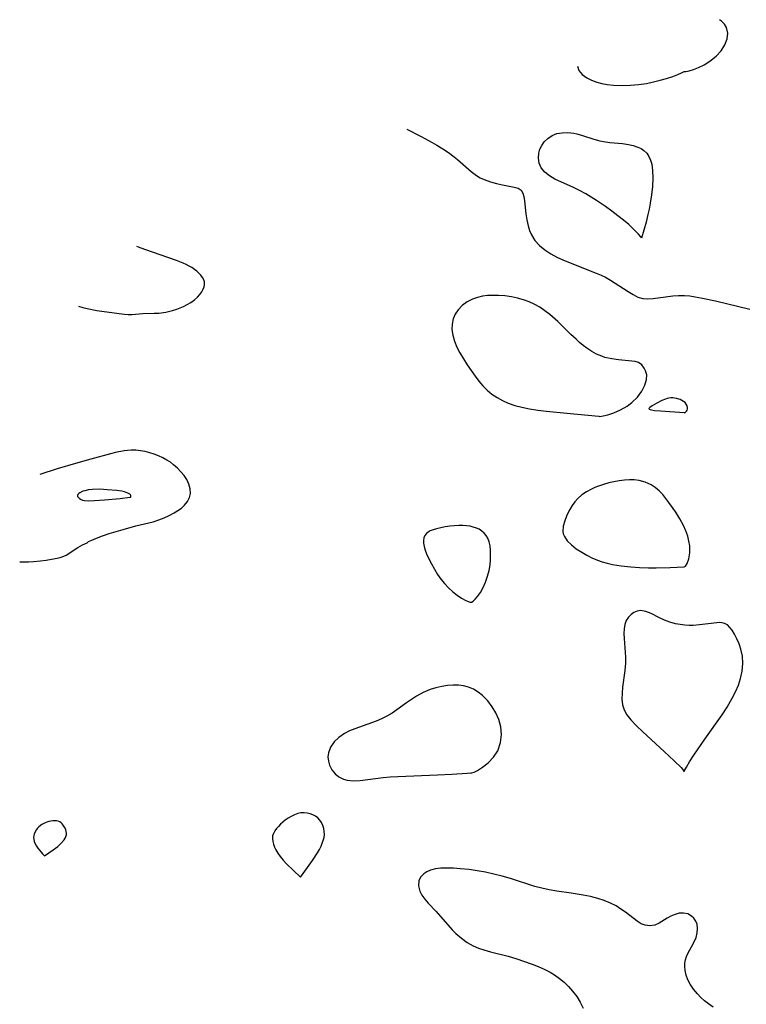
# Model space of a CAD drawing. Header units: inches. Extents: x 1073367 to 1082519, y 1569854 to 1574957.
# Tile 120 of 256: x 1073833 to 1074003, y 1574114 to 1574345. Entities that reach past the tile are written whole.
import ezdxf

# ---------------------------------------------------------------- set-up
doc = ezdxf.new("R2010")
doc.units = ezdxf.units.IN
doc.header["$MEASUREMENT"] = 0
doc.layers.add('CGG_CurvaNivelLidar_v1', color=7, linetype='Continuous', lineweight=30, true_color=0x008008)

msp = doc.modelspace()

# ---------------------------------------------------------------- linework, layer by layer
at = {"layer": 'CGG_CurvaNivelLidar_v1'}
for points in [[(1073988.5, 1574332.7978, 64), (1073988.5424, 1574332.7441, 64), (1073988.9421, 1574332.7579, 64), (1073989.6844, 1574332.9178, 64), (1073990.6839, 1574333.2255, 64), (1073991.9086, 1574333.7087, 64), (1073993.2315, 1574334.3597, 64), (1073994.5625, 1574335.1785, 64), (1073996.0525, 1574336.385, 64), (1073997.1881, 1574337.6576, 64), (1073998.0502, 1574339.0306, 64), (1073998.5911, 1574340.4235, 64), (1073998.7658, 1574341.7515, 64), (1073998.4712, 1574343.0787, 64), (1073997.9737, 1574343.8633, 64), (1073997.2768, 1574344.5862, 64), (1073996.8052, 1574344.9351, 64)], [(1073963.4951, 1574334.0075, 64), (1073963.8336, 1574333.0332, 64), (1073964.587, 1574332.1008, 64), (1073965.6489, 1574331.2958, 64), (1073966.764, 1574330.7232, 64), (1073968.0223, 1574330.2602, 64), (1073969.2079, 1574329.9413, 64), (1073970.4778, 1574329.6947, 64), (1073971.9451, 1574329.5397, 64), (1073974.0621, 1574329.4819, 64), (1073975.9109, 1574329.5511, 64), (1073977.814, 1574329.7245, 64), (1073979.7141, 1574330.0008, 64), (1073981.3615, 1574330.3282, 64), (1073982.924, 1574330.7136, 64), (1073984.3643, 1574331.1352, 64), (1073985.8389, 1574331.6386, 64), (1073987.0447, 1574332.1076, 64), (1073987.9266, 1574332.4903, 64), (1073988.5, 1574332.7978, 64)], [(1073923.4767, 1574319.2264, 63.5), (1073926.8143, 1574317.5355, 63.5), (1073929.3964, 1574316.1498, 63.5), (1073930.4838, 1574315.5297, 63.5), (1073931.9028, 1574314.6616, 63.5), (1073933.2687, 1574313.7458, 63.5), (1073934.5673, 1574312.7772, 63.5), (1073935.3742, 1574312.114, 63.5), (1073938.56, 1574309.3002, 63.5), (1073939.8061, 1574308.378, 63.5), (1073940.6968, 1574307.8545, 63.5), (1073941.6227, 1574307.4144, 63.5), (1073943.0545, 1574306.8972, 63.5), (1073944.4972, 1574306.5106, 63.5), (1073945.9052, 1574306.2084, 63.5), (1073948.6432, 1574305.6813, 63.5), (1073949.5569, 1574305.3951, 63.5), (1073950.2513, 1574304.9271, 63.5), (1073950.6608, 1574304.2759, 63.5), (1073950.91, 1574303.4327, 63.5), (1073951.0578, 1574302.4418, 63.5), (1073951.368, 1574299.4083, 63.5), (1073951.5993, 1574297.983, 63.5), (1073951.9254, 1574296.5581, 63.5), (1073952.2565, 1574295.5019, 63.5), (1073952.6925, 1574294.4891, 63.5), (1073953.5184, 1574293.1789, 63.5), (1073954.568, 1574291.9902, 63.5), (1073955.8028, 1574290.9296, 63.5), (1073957.2323, 1574289.9807, 63.5), (1073958.785, 1574289.1583, 63.5), (1073960.0611, 1574288.5893, 63.5), (1073961.3718, 1574288.0612, 63.5), (1073967.9055, 1574285.5131, 63.5), (1073969.0248, 1574285.0315, 63.5), (1073970.1025, 1574284.5067, 63.5), (1073971.2694, 1574283.8345, 63.5), (1073975.3633, 1574281.1487, 63.5), (1073976.5259, 1574280.4417, 63.5), (1073977.6776, 1574279.8745, 63.5), (1073978.8455, 1574279.5248, 63.5), (1073980.0197, 1574279.4444, 63.5), (1073981.246, 1574279.5458, 63.5), (1073984.1776, 1574279.9501, 63.5), (1073985.8968, 1574280.1264, 63.5), (1073987.2179, 1574280.2089, 63.5), (1073988.5606, 1574280.2149, 63.5), (1073989.8328, 1574280.1261, 63.5), (1073991.1173, 1574279.9564, 63.5), (1073992.7918, 1574279.6464, 63.5), (1073995.8344, 1574278.9521, 63.5), (1074003.8917, 1574277.0006, 63.5)], [(1073868.5, 1574276.7065, 63.5), (1073869.5485, 1574277.0506, 63.5), (1073870.2695, 1574277.3281, 63.5), (1073871.0875, 1574277.6836, 63.5), (1073871.9507, 1574278.1162, 63.5), (1073872.8204, 1574278.6348, 63.5), (1073873.6202, 1574279.2192, 63.5), (1073874.3288, 1574279.8492, 63.5), (1073874.9174, 1574280.49, 63.5), (1073875.3575, 1574281.1054, 63.5), (1073875.6654, 1574281.6904, 63.5), (1073875.8895, 1574282.2747, 63.5), (1073876.0091, 1574282.852, 63.5), (1073875.9955, 1574283.4154, 63.5), (1073875.8293, 1574283.9528, 63.5), (1073875.5385, 1574284.4718, 63.5), (1073875.1546, 1574284.9737, 63.5), (1073874.7006, 1574285.4579, 63.5), (1073874.1929, 1574285.9226, 63.5), (1073873.6423, 1574286.3644, 63.5), (1073873.0549, 1574286.7778, 63.5), (1073872.4336, 1574287.1557, 63.5), (1073871.7125, 1574287.5242, 63.5), (1073870.9626, 1574287.854, 63.5), (1073869.4132, 1574288.445, 63.5), (1073862.0325, 1574291, 63.5), (1073860.5575, 1574291.5427, 63.5), (1073860.1254, 1574291.7258, 63.5)], [(1073846.4346, 1574277.751, 63.5), (1073847.4708, 1574277.4335, 63.5), (1073848.5151, 1574277.1672, 63.5), (1073850.7101, 1574276.7338, 63.5), (1073855.9514, 1574276.0213, 63.5), (1073857.2255, 1574275.8761, 63.5), (1073858.0741, 1574275.8165, 63.5), (1073858.9347, 1574275.8207, 63.5), (1073861.5607, 1574276.028, 63.5), (1073864.2136, 1574276.0624, 63.5), (1073865.2587, 1574276.1089, 63.5), (1073866.412, 1574276.2366, 63.5), (1073866.9543, 1574276.3299, 63.5), (1073867.8749, 1574276.533, 63.5), (1073868.5, 1574276.7065, 63.5)], [(1073848.5, 1574222.2354, 63.5), (1073848.5536, 1574222.3333, 63.5), (1073848.8042, 1574222.5047, 63.5), (1073849.5407, 1574222.8792, 63.5), (1073850.6477, 1574223.3452, 63.5), (1073852.0514, 1574223.868, 63.5), (1073853.6738, 1574224.4169, 63.5), (1073856.9003, 1574225.3819, 63.5), (1073859.891, 1574226.1751, 63.5), (1073863.9212, 1574227.1877, 63.5), (1073865.2544, 1574227.5913, 63.5), (1073866.5204, 1574228.0726, 63.5), (1073867.7338, 1574228.6285, 63.5), (1073868.8843, 1574229.2455, 63.5), (1073869.7677, 1574229.7933, 63.5), (1073870.5779, 1574230.3865, 63.5), (1073871.2908, 1574231.0369, 63.5), (1073871.9776, 1574231.8966, 63.5), (1073872.4616, 1574232.8319, 63.5), (1073872.7038, 1574233.8227, 63.5), (1073872.6618, 1574234.8972, 63.5), (1073872.3614, 1574235.9843, 63.5), (1073871.8478, 1574237.0549, 63.5), (1073871.2226, 1574237.9914, 63.5), (1073870.479, 1574238.8882, 63.5), (1073869.6435, 1574239.7412, 63.5), (1073868.7342, 1574240.5427, 63.5), (1073867.9865, 1574241.1195, 63.5), (1073867.1991, 1574241.6465, 63.5), (1073866.2405, 1574242.18, 63.5), (1073865.238, 1574242.6402, 63.5), (1073864.2033, 1574243.0345, 63.5), (1073863.1453, 1574243.366, 63.5), (1073862.0668, 1574243.6343, 63.5), (1073860.9768, 1574243.8298, 63.5), (1073859.879, 1574243.9391, 63.5), (1073858.8286, 1574243.9497, 63.5), (1073857.9763, 1574243.8915, 63.5), (1073857.1299, 1574243.7811, 63.5), (1073855.1089, 1574243.3834, 63.5), (1073853.9306, 1574243.1016, 63.5), (1073849.3019, 1574241.8762, 63.5), (1073845.7356, 1574240.8721, 63.5), (1073841.4525, 1574239.5896, 63.5), (1073837.355, 1574238.2563, 63.5)], [(1073832.6491, 1574217.7863, 63.5), (1073833.8794, 1574217.7529, 63.5), (1073834.7235, 1574217.7754, 63.5), (1073835.9193, 1574217.857, 63.5), (1073837.5354, 1574218.027, 63.5), (1073838.8273, 1574218.1965, 63.5), (1073840.1274, 1574218.4119, 63.5), (1073841.4195, 1574218.6554, 63.5), (1073842.3702, 1574218.8831, 63.5), (1073842.9803, 1574219.0916, 63.5), (1073843.5348, 1574219.3621, 63.5), (1073846.2895, 1574221.1231, 63.5), (1073847.4191, 1574221.7216, 63.5), (1073848.5, 1574222.2354, 63.5)], [(1073995.3464, 1574113.3048, 63.5), (1073994.1962, 1574114.0925, 63.5), (1073993.2938, 1574114.8193, 63.5), (1073992.4374, 1574115.6031, 63.5), (1073991.6319, 1574116.4296, 63.5), (1073990.6915, 1574117.5365, 63.5), (1073989.8972, 1574118.7051, 63.5), (1073989.3737, 1574119.75, 63.5), (1073988.9907, 1574120.824, 63.5), (1073988.747, 1574121.9014, 63.5), (1073988.6532, 1574122.8376, 63.5), (1073988.679, 1574123.6515, 63.5), (1073988.8175, 1574124.4279, 63.5), (1073989.0673, 1574125.1551, 63.5), (1073989.4001, 1574125.8634, 63.5), (1073990.7404, 1574128.3511, 63.5), (1073991.2973, 1574129.6455, 63.5), (1073991.5794, 1574130.7139, 63.5), (1073991.6737, 1574131.7611, 63.5), (1073991.5515, 1574132.7436, 63.5), (1073991.2597, 1574133.4943, 63.5), (1073990.8152, 1574134.1483, 63.5), (1073990.2437, 1574134.6862, 63.5), (1073989.376, 1574135.1667, 63.5), (1073988.393, 1574135.3899, 63.5), (1073987.3117, 1574135.3238, 63.5), (1073986.2092, 1574135.0051, 63.5), (1073985.3652, 1574134.6229, 63.5), (1073984.5423, 1574134.1666, 63.5), (1073982.6902, 1574133.0382, 63.5), (1073981.6221, 1574132.5586, 63.5), (1073980.4991, 1574132.3677, 63.5), (1073979.3581, 1574132.507, 63.5), (1073978.4226, 1574132.8901, 63.5), (1073977.5006, 1574133.4632, 63.5), (1073974.7484, 1574135.5751, 63.5), (1073973.6889, 1574136.3331, 63.5), (1073972.5584, 1574137.0414, 63.5), (1073971.2011, 1574137.7364, 63.5), (1073969.7596, 1574138.3274, 63.5), (1073968.2511, 1574138.8175, 63.5), (1073966.5778, 1574139.2359, 63.5), (1073964.8613, 1574139.5742, 63.5), (1073961.9724, 1574140.0345, 63.5), (1073958.671, 1574140.5093, 63.5), (1073956.8738, 1574140.8065, 63.5), (1073955.0953, 1574141.1835, 63.5), (1073953.4973, 1574141.6257, 63.5), (1073947.7512, 1574143.5144, 63.5), (1073945.8242, 1574144.0566, 63.5), (1073943.8735, 1574144.5373, 63.5), (1073941.9079, 1574144.9557, 63.5), (1073939.9373, 1574145.3051, 63.5), (1073938.0502, 1574145.5689, 63.5), (1073935.9636, 1574145.7902, 63.5), (1073934.412, 1574145.9015, 63.5), (1073932.9084, 1574145.9445, 63.5), (1073931.4723, 1574145.8942, 63.5), (1073930.2018, 1574145.7352, 63.5), (1073929.0421, 1574145.4448, 63.5), (1073928.1756, 1574145.082, 63.5), (1073927.4357, 1574144.6099, 63.5), (1073926.7005, 1574143.8357, 63.5), (1073926.2725, 1574142.9162, 63.5), (1073926.2033, 1574141.7655, 63.5), (1073926.5254, 1574140.5541, 63.5), (1073927.0174, 1574139.6039, 63.5), (1073927.6734, 1574138.6625, 63.5), (1073928.4508, 1574137.731, 63.5), (1073930.3158, 1574135.7456, 63.5), (1073934.1074, 1574131.4707, 63.5), (1073934.9945, 1574130.5714, 63.5), (1073936.2508, 1574129.4665, 63.5), (1073937.5945, 1574128.494, 63.5), (1073939.0269, 1574127.6871, 63.5), (1073940.2408, 1574127.1758, 63.5), (1073941.4999, 1574126.7511, 63.5), (1073943.0916, 1574126.2917, 63.5), (1073947.2472, 1574125.255, 63.5), (1073949.068, 1574124.7275, 63.5), (1073952.8543, 1574123.3871, 63.5), (1073954.2956, 1574122.8171, 63.5), (1073955.7137, 1574122.1931, 63.5), (1073957.0886, 1574121.4956, 63.5), (1073958.0968, 1574120.8967, 63.5), (1073959.2691, 1574120.0639, 63.5), (1073960.3678, 1574119.1372, 63.5), (1073961.3936, 1574118.1339, 63.5), (1073962.3429, 1574117.0675, 63.5), (1073963.3157, 1574115.7943, 63.5), (1073964.1576, 1574114.4635, 63.5), (1073964.8373, 1574113.0817, 63.5)]]:
    msp.add_polyline3d(points, dxfattribs=at)
for points in [[(1073978.5, 1574293.6944, 63.5), (1073978.3588, 1574293.9687, 63.5), (1073977.7736, 1574294.6582, 63.5), (1073976.8064, 1574295.6645, 63.5), (1073975.5074, 1574296.8858, 63.5), (1073974.3177, 1574297.9064, 63.5), (1073972.9955, 1574298.9637, 63.5), (1073971.5788, 1574300.0317, 63.5), (1073970.0795, 1574301.1047, 63.5), (1073967.9891, 1574302.511, 63.5), (1073965.4309, 1574304.0869, 63.5), (1073963.947, 1574304.9046, 63.5), (1073962.5659, 1574305.5958, 63.5), (1073958.213, 1574307.5351, 63.5), (1073956.932, 1574308.2914, 63.5), (1073955.8412, 1574309.1791, 63.5), (1073955.0129, 1574310.2112, 63.5), (1073954.5418, 1574311.2965, 63.5), (1073954.3484, 1574312.4594, 63.5), (1073954.4289, 1574313.6411, 63.5), (1073954.6991, 1574314.5764, 63.5), (1073955.1341, 1574315.4631, 63.5), (1073955.7161, 1574316.276, 63.5), (1073956.5618, 1574317.0969, 63.5), (1073957.5558, 1574317.7524, 63.5), (1073958.6711, 1574318.2063, 63.5), (1073959.9311, 1574318.4332, 63.5), (1073961.2624, 1574318.4486, 63.5), (1073962.6316, 1574318.2952, 63.5), (1073963.326, 1574318.163, 63.5), (1073964.6677, 1574317.8097, 63.5), (1073967.3646, 1574316.9396, 63.5), (1073968.7388, 1574316.5522, 63.5), (1073969.5857, 1574316.3683, 63.5), (1073971.0686, 1574316.1464, 63.5), (1073974.021, 1574315.8623, 63.5), (1073975.4446, 1574315.6716, 63.5), (1073976.5888, 1574315.4203, 63.5), (1073977.656, 1574315.0619, 63.5), (1073978.4051, 1574314.7, 63.5), (1073979.0742, 1574314.252, 63.5), (1073979.7269, 1574313.6176, 63.5), (1073980.2406, 1574312.8698, 63.5), (1073980.6257, 1574311.9891, 63.5), (1073980.8964, 1574311.011, 63.5), (1073981.1021, 1574309.5248, 63.5), (1073981.163, 1574307.756, 63.5), (1073981.0769, 1574305.7958, 63.5), (1073980.8646, 1574303.8453, 63.5), (1073980.5542, 1574301.8785, 63.5), (1073980.2943, 1574300.5223, 63.5), (1073980.0121, 1574299.2199, 63.5), (1073979.5684, 1574297.413, 63.5)], [(1073968.5, 1574251.9637, 63.5), (1073968.7404, 1574251.8947, 63.5), (1073969.5006, 1574251.9911, 63.5), (1073970.6492, 1574252.2669, 63.5), (1073972.0559, 1574252.7325, 63.5), (1073973.5915, 1574253.4016, 63.5), (1073975.1259, 1574254.2904, 63.5), (1073975.5274, 1574254.5732, 63.5), (1073976.2636, 1574255.1574, 63.5), (1073977.5424, 1574256.4202, 63.5), (1073978.5841, 1574257.7989, 63.5), (1073979.3289, 1574259.2095, 63.5), (1073979.7183, 1574260.5632, 63.5), (1073979.7302, 1574261.6608, 63.5), (1073979.4629, 1574262.5916, 63.5), (1073979.1587, 1574263.2084, 63.5), (1073978.5752, 1574263.9799, 63.5), (1073977.8441, 1574264.5084, 63.5), (1073977.0163, 1574264.7539, 63.5), (1073973.147, 1574265.1138, 63.5), (1073971.5483, 1574265.35, 63.5), (1073969.9308, 1574265.7304, 63.5), (1073969.1737, 1574265.9794, 63.5), (1073967.9858, 1574266.495, 63.5), (1073966.8258, 1574267.1381, 63.5), (1073965.6944, 1574267.8854, 63.5), (1073964.8317, 1574268.5298, 63.5), (1073963.9889, 1574269.2203, 63.5), (1073963.1452, 1574269.9701, 63.5), (1073961.9439, 1574271.1131, 63.5), (1073958.8783, 1574274.1288, 63.5), (1073957.0135, 1574275.7549, 63.5), (1073955.8465, 1574276.6579, 63.5), (1073954.6325, 1574277.4826, 63.5), (1073953.3625, 1574278.2013, 63.5), (1073952.156, 1574278.7446, 63.5), (1073950.7994, 1574279.2385, 63.5), (1073949.4051, 1574279.6396, 63.5), (1073947.9839, 1574279.9434, 63.5), (1073946.4602, 1574280.1535, 63.5), (1073944.9333, 1574280.2586, 63.5), (1073943.6643, 1574280.2703, 63.5), (1073942.4151, 1574280.2055, 63.5), (1073941.1971, 1574280.0515, 63.5), (1073940.0022, 1574279.7873, 63.5), (1073938.8708, 1574279.4016, 63.5), (1073937.5852, 1574278.7433, 63.5), (1073936.4498, 1574277.9041, 63.5), (1073935.497, 1574276.9029, 63.5), (1073934.8229, 1574275.8679, 63.5), (1073934.3442, 1574274.7369, 63.5), (1073934.08, 1574273.5347, 63.5), (1073934.0504, 1574272.2312, 63.5), (1073934.2428, 1574270.8971, 63.5), (1073934.6264, 1574269.5544, 63.5), (1073935.21, 1574268.1475, 63.5), (1073935.9328, 1574266.7531, 63.5), (1073936.7524, 1574265.3699, 63.5), (1073937.6347, 1574263.9972, 63.5), (1073939.494, 1574261.2906, 63.5), (1073940.3705, 1574260.1293, 63.5), (1073941.2998, 1574259.0294, 63.5), (1073942.3059, 1574258.0189, 63.5), (1073943.4296, 1574257.1075, 63.5), (1073944.6419, 1574256.3077, 63.5), (1073945.9261, 1574255.6088, 63.5), (1073947.2692, 1574255.006, 63.5), (1073948.8192, 1574254.4543, 63.5), (1073950.4196, 1574254.0391, 63.5), (1073952.2299, 1574253.6817, 63.5), (1073954.1878, 1574253.3742, 63.5), (1073956.2311, 1574253.1088, 63.5), (1073961.0199, 1574252.6072, 63.5)], [(1073988.5, 1574252.7755, 63.5), (1073988.586, 1574252.7564, 63.5), (1073988.7256, 1574252.8038, 63.5), (1073988.903, 1574252.9237, 63.5), (1073989.079, 1574253.1098, 63.5), (1073989.2211, 1574253.3533, 63.5), (1073989.3033, 1574253.6636, 63.5), (1073989.3022, 1574254.0075, 63.5), (1073989.2156, 1574254.3626, 63.5), (1073989.0153, 1574254.756, 63.5), (1073988.727, 1574255.1105, 63.5), (1073988.3761, 1574255.4047, 63.5), (1073987.9836, 1574255.6283, 63.5), (1073987.57, 1574255.814, 63.5), (1073986.706, 1574256.0999, 63.5), (1073986.2647, 1574256.1943, 63.5), (1073985.8212, 1574256.2464, 63.5), (1073985.3778, 1574256.244, 63.5), (1073984.9568, 1574256.182, 63.5), (1073984.5375, 1574256.0728, 63.5), (1073984.1197, 1574255.9298, 63.5), (1073983.29, 1574255.5794, 63.5), (1073982.0796, 1574254.9794, 63.5), (1073980.9976, 1574254.3727, 63.5), (1073980.4635, 1574254.0028, 63.5), (1073980.3037, 1574253.8398, 63.5), (1073980.2523, 1574253.699, 63.5), (1073980.3401, 1574253.581, 63.5), (1073980.5468, 1574253.4876, 63.5), (1073980.8405, 1574253.4122, 63.5), (1073981.5981, 1574253.2972, 63.5), (1073982.9528, 1574253.1714, 63.5)], [(1073988.5, 1574216.5731, 63.5), (1073988.8093, 1574216.7515, 63.5), (1073989.2225, 1574217.404, 63.5), (1073989.6104, 1574218.4511, 63.5), (1073989.8382, 1574219.8512, 63.5), (1073989.8133, 1574221.4863, 63.5), (1073989.6412, 1574222.6154, 63.5), (1073989.3475, 1574223.7707, 63.5), (1073988.9026, 1574225.0271, 63.5), (1073988.3506, 1574226.264, 63.5), (1073987.4796, 1574227.8834, 63.5), (1073986.5442, 1574229.3856, 63.5), (1073984.9312, 1574231.6897, 63.5), (1073984.2378, 1574232.6322, 63.5), (1073983.5102, 1574233.5307, 63.5), (1073982.6691, 1574234.4097, 63.5), (1073981.7517, 1574235.1896, 63.5), (1073980.755, 1574235.8471, 63.5), (1073979.3893, 1574236.467, 63.5), (1073977.9237, 1574236.8525, 63.5), (1073976.8134, 1574236.9841, 63.5), (1073975.6758, 1574237.0078, 63.5), (1073974.5202, 1574236.9409, 63.5), (1073973.2855, 1574236.7858, 63.5), (1073972.0485, 1574236.5587, 63.5), (1073970.8174, 1574236.2707, 63.5), (1073969.5929, 1574235.9255, 63.5), (1073968.3944, 1574235.5245, 63.5), (1073967.5655, 1574235.2024, 63.5), (1073966.7621, 1574234.8424, 63.5), (1073965.5974, 1574234.2066, 63.5), (1073964.5253, 1574233.4654, 63.5), (1073963.5696, 1574232.6154, 63.5), (1073962.8704, 1574231.8135, 63.5), (1073962.2554, 1574230.9519, 63.5), (1073961.7086, 1574230.0522, 63.5), (1073961.0238, 1574228.7227, 63.5), (1073960.4882, 1574227.3921, 63.5), (1073960.1524, 1574226.0957, 63.5), (1073960.0891, 1574224.871, 63.5), (1073960.1712, 1574224.3722, 63.5), (1073960.4216, 1574223.7017, 63.5), (1073961.1078, 1574222.6893, 63.5), (1073962.0609, 1574221.7454, 63.5), (1073963.2075, 1574220.8556, 63.5), (1073964.4911, 1574220.0108, 63.5), (1073965.6578, 1574219.3297, 63.5), (1073966.8855, 1574218.6993, 63.5), (1073968.1727, 1574218.1455, 63.5), (1073969.2869, 1574217.7609, 63.5), (1073970.437, 1574217.4364, 63.5), (1073971.7104, 1574217.1562, 63.5), (1073973.757, 1574216.8258, 63.5), (1073976.0013, 1574216.579, 63.5), (1073978.0604, 1574216.4372, 63.5), (1073980.1191, 1574216.3625, 63.5), (1073981.9609, 1574216.3465, 63.5), (1073985.2207, 1574216.421, 63.5)], [(1073858.5, 1574232.9019, 64), (1073858.6253, 1574232.9415, 64), (1073858.7062, 1574233.0271, 64), (1073858.7459, 1574233.1515, 64), (1073858.723, 1574233.3017, 64), (1073858.6297, 1574233.4665, 64), (1073858.4988, 1574233.6041, 64), (1073858.0554, 1574233.8806, 64), (1073857.2114, 1574234.1736, 64), (1073856.6293, 1574234.3101, 64), (1073855.424, 1574234.4986, 64), (1073853.1374, 1574234.6874, 64), (1073851.4093, 1574234.7787, 64), (1073849.7012, 1574234.7577, 64), (1073848.7934, 1574234.6515, 64), (1073847.9064, 1574234.4505, 64), (1073847.4832, 1574234.3092, 64), (1073846.7751, 1574233.9722, 64), (1073846.503, 1574233.7796, 64), (1073846.3074, 1574233.574, 64), (1073846.2105, 1574233.3565, 64), (1073846.2439, 1574233.0931, 64), (1073846.4098, 1574232.8319, 64), (1073846.6799, 1574232.5905, 64), (1073847.0348, 1574232.3885, 64), (1073847.4179, 1574232.2539, 64), (1073847.8454, 1574232.1631, 64), (1073848.7233, 1574232.0955, 64), (1073850.166, 1574232.1473, 64), (1073852.5046, 1574232.3233, 64), (1073856.2022, 1574232.657, 64)], [(1073938.5, 1574208.2809, 63.5), (1073938.6579, 1574208.3102, 63.5), (1073939.0134, 1574208.5496, 63.5), (1073939.5049, 1574208.9836, 63.5), (1073940.0679, 1574209.6045, 63.5), (1073940.7441, 1574210.5644, 63.5), (1073941.3817, 1574211.7257, 63.5), (1073941.9464, 1574213.028, 63.5), (1073942.4105, 1574214.3975, 63.5), (1073942.764, 1574215.7721, 63.5), (1073942.9969, 1574217.0809, 63.5), (1073943.0992, 1574218.2539, 63.5), (1073943.116, 1574219.4839, 63.5), (1073943.0838, 1574220.5125, 63.5), (1073942.9892, 1574221.5029, 63.5), (1073942.8013, 1574222.4396, 63.5), (1073942.4822, 1574223.3026, 63.5), (1073942.1042, 1574223.9321, 63.5), (1073941.6287, 1574224.4948, 63.5), (1073941.0692, 1574224.9854, 63.5), (1073940.4346, 1574225.3948, 63.5), (1073939.7698, 1574225.7003, 63.5), (1073939.0557, 1574225.9325, 63.5), (1073938.3039, 1574226.0997, 63.5), (1073937.4499, 1574226.2154, 63.5), (1073936.5728, 1574226.2712, 63.5), (1073935.6816, 1574226.2755, 63.5), (1073934.6021, 1574226.2206, 63.5), (1073933.526, 1574226.1126, 63.5), (1073932.4657, 1574225.9606, 63.5), (1073931.4359, 1574225.7684, 63.5), (1073930.4545, 1574225.5344, 63.5), (1073929.6767, 1574225.2964, 63.5), (1073928.9697, 1574225.0078, 63.5), (1073928.4699, 1574224.7279, 63.5), (1073928.0455, 1574224.3973, 63.5), (1073927.6523, 1574223.9203, 63.5), (1073927.4129, 1574223.3745, 63.5), (1073927.3372, 1574222.778, 63.5), (1073927.3848, 1574222.1306, 63.5), (1073927.5375, 1574221.3374, 63.5), (1073927.7721, 1574220.4988, 63.5), (1073928.0774, 1574219.6328, 63.5), (1073928.4487, 1574218.7555, 63.5), (1073929.2102, 1574217.2689, 63.5), (1073930.6523, 1574214.7716, 63.5), (1073931.4106, 1574213.6881, 63.5), (1073932.2703, 1574212.655, 63.5), (1073933.2302, 1574211.66, 63.5), (1073934.2448, 1574210.7414, 63.5), (1073935.2682, 1574209.9362, 63.5), (1073936.2522, 1574209.2773, 63.5), (1073937.1284, 1574208.7923, 63.5), (1073937.8436, 1574208.4671, 63.5), (1073938.3252, 1574208.2964, 63.5)], [(1073988.5, 1574168.5467, 63.5), (1073988.6005, 1574168.812, 63.5), (1073989.0363, 1574169.5716, 63.5), (1073989.8082, 1574170.8433, 63.5), (1073990.8064, 1574172.4003, 63.5), (1073993.3677, 1574176.1591, 63.5), (1073997.4161, 1574181.9055, 63.5), (1073998.5997, 1574183.6985, 63.5), (1073999.8095, 1574185.7517, 63.5), (1074000.5764, 1574187.2743, 63.5), (1074001.2336, 1574188.8154, 63.5), (1074001.7566, 1574190.3705, 63.5), (1074002.152, 1574192.1545, 63.5), (1074002.297, 1574193.9281, 63.5), (1074002.1654, 1574195.6566, 63.5), (1074001.8063, 1574197.3212, 63.5), (1074001.399, 1574198.5624, 63.5), (1074000.909, 1574199.7268, 63.5), (1074000.3575, 1574200.7939, 63.5), (1073999.7601, 1574201.7377, 63.5), (1073999.2603, 1574202.378, 63.5), (1073998.6616, 1574202.9589, 63.5), (1073998.0124, 1574203.3401, 63.5), (1073997.4247, 1574203.4817, 63.5), (1073996.7844, 1574203.5014, 63.5), (1073996.1435, 1574203.4503, 63.5), (1073992.1364, 1574202.9555, 63.5), (1073990.6295, 1574202.8688, 63.5), (1073989.6591, 1574202.8721, 63.5), (1073988.6856, 1574202.9216, 63.5), (1073987.5723, 1574203.0361, 63.5), (1073986.4787, 1574203.2277, 63.5), (1073985.1531, 1574203.595, 63.5), (1073983.8927, 1574204.0755, 63.5), (1073982.7143, 1574204.6308, 63.5), (1073980.7824, 1574205.6508, 63.5), (1073979.5298, 1574206.1379, 63.5), (1073978.3024, 1574206.3175, 63.5), (1073977.4982, 1574206.2055, 63.5), (1073976.7428, 1574205.911, 63.5), (1073976.0594, 1574205.4534, 63.5), (1073975.4341, 1574204.8016, 63.5), (1073974.9393, 1574204.0082, 63.5), (1073974.5988, 1574203.097, 63.5), (1073974.4254, 1574202.0606, 63.5), (1073974.3884, 1574200.9394, 63.5), (1073974.4355, 1574199.7488, 63.5), (1073974.7194, 1574195.3763, 63.5), (1073974.7253, 1574193.9683, 63.5), (1073974.6115, 1574192.3036, 63.5), (1073974.0919, 1574188.3774, 63.5), (1073973.9386, 1574186.9536, 63.5), (1073973.8998, 1574185.577, 63.5), (1073974.0543, 1574184.2593, 63.5), (1073974.4518, 1574183.0507, 63.5), (1073975.0746, 1574181.901, 63.5), (1073975.9943, 1574180.7008, 63.5), (1073977.3028, 1574179.3243, 63.5), (1073978.8337, 1574177.8794, 63.5), (1073983.8625, 1574173.3177, 63.5), (1073986.2011, 1574171.1284, 63.5), (1073987.8157, 1574169.5042, 63.5), (1073988.3878, 1574168.8307, 63.5)], [(1073938.5, 1574168.2565, 63.5), (1073938.7246, 1574168.2419, 63.5), (1073939.2552, 1574168.4305, 63.5), (1073940.0162, 1574168.8072, 63.5), (1073941.2295, 1574169.5712, 63.5), (1073942.5385, 1574170.6191, 63.5), (1073943.7793, 1574171.9206, 63.5), (1073944.7852, 1574173.445, 63.5), (1073944.8942, 1574173.6672, 63.5), (1073945.4704, 1574175.4017, 63.5), (1073945.6584, 1574177.2308, 63.5), (1073945.4987, 1574179.0591, 63.5), (1073945.04, 1574180.787, 63.5), (1073944.328, 1574182.3334, 63.5), (1073943.4677, 1574183.7574, 63.5), (1073942.4279, 1574185.1528, 63.5), (1073941.251, 1574186.3878, 63.5), (1073940.2148, 1574187.2191, 63.5), (1073939.0945, 1574187.8975, 63.5), (1073937.8966, 1574188.3991, 63.5), (1073936.753, 1574188.6828, 63.5), (1073935.5645, 1574188.823, 63.5), (1073934.3456, 1574188.8403, 63.5), (1073933.009, 1574188.7395, 63.5), (1073931.6445, 1574188.5298, 63.5), (1073930.2847, 1574188.2154, 63.5), (1073928.9433, 1574187.7908, 63.5), (1073927.3114, 1574187.0995, 63.5), (1073925.7375, 1574186.2546, 63.5), (1073924.5389, 1574185.4985, 63.5), (1073923.3719, 1574184.6913, 63.5), (1073921.1218, 1574183.0539, 63.5), (1073919.9948, 1574182.2871, 63.5), (1073918.7658, 1574181.5632, 63.5), (1073917.4862, 1574180.9251, 63.5), (1073916.2545, 1574180.4042, 63.5), (1073911.259, 1574178.6022, 63.5), (1073910.0238, 1574178.0896, 63.5), (1073908.8647, 1574177.5052, 63.5), (1073907.5088, 1574176.5929, 63.5), (1073906.3834, 1574175.5214, 63.5), (1073905.5471, 1574174.3043, 63.5), (1073905.0647, 1574172.9903, 63.5), (1073904.9697, 1574172.0017, 63.5), (1073905.0752, 1574171.0139, 63.5), (1073905.3607, 1574170.055, 63.5), (1073905.9041, 1574169.0042, 63.5), (1073906.6394, 1574168.0721, 63.5), (1073907.5398, 1574167.3042, 63.5), (1073908.5905, 1574166.757, 63.5), (1073909.4597, 1574166.5247, 63.5), (1073910.926, 1574166.4124, 63.5), (1073912.5127, 1574166.5076, 63.5), (1073917.9372, 1574167.1935, 63.5), (1073919.5363, 1574167.3311, 63.5), (1073921.3485, 1574167.4398, 63.5), (1073930.6755, 1574167.7831, 63.5), (1073934.0299, 1574167.9653, 63.5), (1073937.6305, 1574168.2222, 63.5)], [(1073898.5, 1574143.7997, 63.5), (1073900.1544, 1574146.0477, 63.5), (1073901.3463, 1574147.7288, 63.5), (1073902.4928, 1574149.4912, 63.5), (1073902.9659, 1574150.3096, 63.5), (1073903.3472, 1574151.0573, 63.5), (1073903.6382, 1574151.7408, 63.5), (1073903.874, 1574152.425, 63.5), (1073904.0414, 1574153.1106, 63.5), (1073904.121, 1574153.7958, 63.5), (1073904.0913, 1574154.5262, 63.5), (1073903.9581, 1574155.2436, 63.5), (1073903.7377, 1574155.9363, 63.5), (1073903.438, 1574156.5903, 63.5), (1073903.0591, 1574157.1877, 63.5), (1073902.5937, 1574157.7058, 63.5), (1073902.0438, 1574158.1196, 63.5), (1073901.4238, 1574158.4434, 63.5), (1073900.7557, 1574158.685, 63.5), (1073900.0569, 1574158.8445, 63.5), (1073899.3419, 1574158.9144, 63.5), (1073898.6233, 1574158.8793, 63.5), (1073897.8582, 1574158.7103, 63.5), (1073897.1048, 1574158.4304, 63.5), (1073896.3664, 1574158.0674, 63.5), (1073895.6478, 1574157.6401, 63.5), (1073894.9563, 1574157.1603, 63.5), (1073894.3793, 1574156.7021, 63.5), (1073893.8347, 1574156.216, 63.5), (1073893.3291, 1574155.7076, 63.5), (1073892.873, 1574155.1802, 63.5), (1073892.4813, 1574154.635, 63.5), (1073892.1751, 1574154.0713, 63.5), (1073891.9825, 1574153.4869, 63.5), (1073891.9282, 1574152.8518, 63.5), (1073892.002, 1574152.1977, 63.5), (1073892.1756, 1574151.5316, 63.5), (1073892.4283, 1574150.86, 63.5), (1073892.7489, 1574150.1853, 63.5), (1073893.1902, 1574149.449, 63.5), (1073893.7565, 1574148.6577, 63.5), (1073894.4809, 1574147.7789, 63.5), (1073895.2708, 1574146.9133, 63.5), (1073896.8392, 1574145.349, 63.5)], [(1073838.5, 1574148.8094, 63.5), (1073840.5185, 1574150.1878, 63.5), (1073841.5719, 1574151.0105, 63.5), (1073842.0535, 1574151.4323, 63.5), (1073842.4656, 1574151.8309, 63.5), (1073843.0819, 1574152.5616, 63.5), (1073843.325, 1574152.9367, 63.5), (1073843.5085, 1574153.3218, 63.5), (1073843.6124, 1574153.7188, 63.5), (1073843.6225, 1574154.1032, 63.5), (1073843.5623, 1574154.494, 63.5), (1073843.4486, 1574154.8851, 63.5), (1073843.293, 1574155.2701, 63.5), (1073842.8827, 1574155.992, 63.5), (1073842.6325, 1574156.3101, 63.5), (1073842.3502, 1574156.583, 63.5), (1073842.0308, 1574156.7941, 63.5), (1073841.6617, 1574156.9319, 63.5), (1073841.2587, 1574157.0031, 63.5), (1073840.8323, 1574157.0226, 63.5), (1073840.3912, 1574157.0006, 63.5), (1073839.4927, 1574156.8526, 63.5), (1073839.0481, 1574156.7281, 63.5), (1073838.6155, 1574156.5651, 63.5), (1073837.8412, 1574156.1387, 63.5), (1073837.1477, 1574155.5938, 63.5), (1073836.8412, 1574155.2829, 63.5), (1073836.586, 1574154.9686, 63.5), (1073836.1765, 1574154.2874, 63.5), (1073836.0307, 1574153.9268, 63.5), (1073835.9352, 1574153.5553, 63.5), (1073835.898, 1574153.1324, 63.5), (1073835.9365, 1574152.6841, 63.5), (1073836.0699, 1574152.1804, 63.5), (1073836.2874, 1574151.646, 63.5), (1073836.5762, 1574151.1075, 63.5), (1073836.9213, 1574150.587, 63.5), (1073837.2932, 1574150.1039, 63.5), (1073837.9968, 1574149.3126, 63.5)]]:
    msp.add_polyline3d(points, close=True, dxfattribs=at)

doc.saveas('drawing.dxf')
